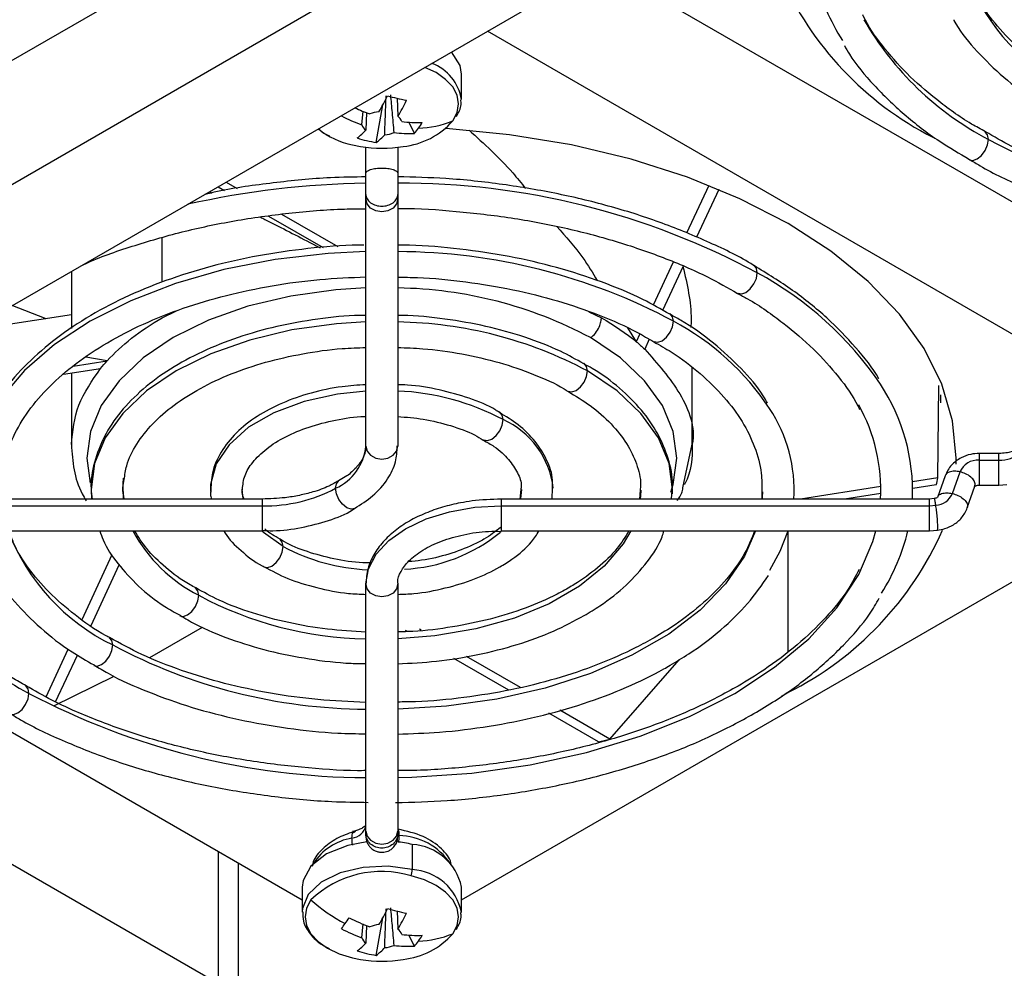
# Model space of a CAD drawing. Header units: millimetres. Extents: x 25 to 1229, y -261 to 1180.
# Tile 12 of 224: x 986 to 1035, y -218 to -170. Entities that reach past the tile are written whole.
import ezdxf

# ---------------------------------------------------------------- set-up
doc = ezdxf.new("R2010")
doc.units = ezdxf.units.MM

msp = doc.modelspace()

# ---------------------------------------------------------------- linework, layer by layer
at = {"color": 7, "linetype": 'Continuous', "lineweight": 25}
for p, q in [((1053.138, -133.142), (890.627, -226.958)), ((1058.534, -136.257), (895.838, -230.179)), ((904.945, -231.009), (1060.033, -141.479)), ((1018.046, -169.095), (1048.245, -186.529)), ((1044.04, -190.749), (1009.363, -170.73)), ((1008.056, -174.146), (1008.056, -172.884)), ((1003.773, -176.317), (1004.105, -174.433)), ((1004.826, -174.115), (1004.817, -174.096)), ((1004.825, -174.089), (1004.863, -175.002)), ((1003.057, -175.434), (1003.124, -174.742)), ((1003.281, -174.811), (1003.248, -175.7)), ((1005.693, -175.857), (1005.416, -175.301)), ((1002.582, -176.438), (1002.982, -176.519)), ((1003.256, -177.862), (1003.256, -176.559)), ((1004.856, -176.559), (1004.856, -177.862)), ((1003.256, -178.928), (1003.256, -177.862)), ((1004.856, -177.862), (1004.856, -178.928)), ((996.234, -178.309), (996.789, -178.63)), ((1020.479, -178.469), (1019.363, -180.874)), ((995.828, -178.543), (996.15, -178.729)), ((1003.256, -179.148), (1003.256, -178.928)), ((1004.856, -178.928), (1004.856, -179.148)), ((1020.978, -178.673), (1019.861, -181.079)), ((1003.256, -191.56), (1003.256, -179.148)), ((1004.856, -179.148), (1004.856, -191.56)), ((998.37, -180.011), (1001.114, -181.595)), ((999.022, -179.919), (1001.838, -181.545)), ((993.029, -183.329), (993.029, -181.096)), ((1018.692, -182.319), (1017.686, -184.487)), ((988.461, -182.796), (988.461, -185.658)), ((1019.186, -182.535), (1018.159, -184.746)), ((983.48, -185.728), (988.461, -184.957)), ((985.423, -184.464), (987.179, -185.156)), ((993.029, -185.116), (993.749, -184.775)), ((1014.457, -184.815), (1015.083, -185.116)), ((1016.392, -185.628), (1016.834, -186.321)), ((1017.018, -185.926), (1016.834, -186.321)), ((1017.486, -186.197), (1017.257, -186.689)), ((988.556, -187.542), (990.266, -187.277)), ((990.266, -187.277), (989.186, -187.094)), ((988.075, -187.959), (989.925, -187.673)), ((988.461, -187.899), (988.461, -191.481)), ((1019.65, -191.481), (1019.65, -187.631)), ((1031.976, -193.157), (1032.03, -188.515)), ((1032.126, -189.397), (1032.126, -188.985)), ((1019.182, -193.655), (1019.65, -191.471)), ((1035.048, -191.935), (1034.056, -191.935)), ((1035.048, -191.937), (1034.056, -191.937)), ((1034.056, -192.266), (1035.048, -192.266)), ((1035.048, -191.956), (1035.048, -191.937)), ((1032.713, -193.943), (1033.095, -192.858)), ((1031.976, -193.157), (1030.712, -193.352)), ((1032.345, -193.059), (1031.963, -194.145)), ((1011.039, -193.75), (1010.993, -194.223)), ((1012.618, -194.223), (1012.626, -193.666)), ((1017.031, -193.779), (1016.997, -194.223)), ((1023.137, -193.857), (1023.147, -194.223)), ((1029.119, -193.599), (1025.081, -194.223)), ((1031.905, -193.511), (1030.721, -193.694)), ((1033.462, -194.668), (1033.844, -193.582)), ((1034.056, -193.524), (1035.048, -193.524)), ((1035.048, -193.524), (1035.441, -193.484)), ((998.056, -194.223), (976.556, -194.223)), ((998.056, -194.562), (998.056, -194.223)), ((1031.556, -194.223), (1010.056, -194.223)), ((1010.056, -194.223), (1010.056, -194.562)), ((1018.6, -194.223), (1018.618, -193.981)), ((1029.118, -193.942), (1027.297, -194.223)), ((1031.796, -194.198), (1031.554, -194.224)), ((1031.556, -194.562), (1031.556, -194.223)), ((976.556, -194.562), (998.056, -194.562)), ((998.056, -195.823), (998.056, -194.562)), ((1010.056, -194.562), (1031.556, -194.562)), ((1010.056, -194.562), (1010.056, -195.823)), ((1031.556, -194.562), (1031.878, -194.528)), ((1031.556, -195.823), (1031.556, -194.562)), ((976.556, -195.823), (998.056, -195.823)), ((998.056, -195.823), (998.056, -195.823)), ((1010.056, -195.823), (1031.556, -195.823)), ((1024.456, -201.891), (1024.456, -195.826)), ((1031.557, -195.823), (1031.961, -195.781)), ((969.856, -196.915), (1000.056, -214.348)), ((988.997, -200.275), (990.514, -197.006)), ((1008.056, -214.348), (1038.255, -196.915)), ((989.449, -200.579), (990.863, -197.534)), ((995.85, -218.568), (961.173, -198.549)), ((1003.256, -210.899), (1003.256, -198.487)), ((1004.856, -198.487), (1004.856, -210.899)), ((992.405, -202.186), (995.056, -200.66)), ((1006.036, -200.813), (1005.946, -200.761)), ((1005.343, -200.882), (1005.238, -200.821)), ((987.194, -204.16), (988.309, -201.757)), ((987.673, -204.406), (988.763, -202.058)), ((1010.434, -203.82), (1007.672, -202.226)), ((1011.013, -203.686), (1008.308, -202.125)), ((1015.502, -206.278), (1018.985, -202.295)), ((987.582, -204.602), (990.611, -203.115)), ((1024.136, -204.121), (1024.456, -203.939)), ((1014.936, -206.419), (1012.448, -204.983)), ((1015.502, -206.278), (1012.993, -204.829)), ((1002.643, -210.945), (1002.727, -210.899)), ((1003.256, -211.051), (1003.256, -210.899)), ((1003.256, -211.051), (1003.256, -211.167)), ((1004.856, -210.899), (1004.856, -211.051)), ((1004.856, -211.051), (1004.856, -211.167)), ((1005.585, -211.571), (1005.585, -212.832)), ((995.85, -218.568), (995.85, -211.921)), ((996.864, -219.981), (996.864, -212.506)), ((1000.056, -213.705), (1000.056, -214.966)), ((1008.056, -214.966), (1008.056, -213.705)), ((1004.826, -214.936), (1004.817, -214.916)), ((1004.825, -214.909), (1004.863, -215.822)), ((1003.057, -216.255), (1003.124, -215.562)), ((1003.773, -217.137), (1004.105, -215.253)), ((1003.281, -215.631), (1003.248, -216.521)), ((1005.693, -216.678), (1005.416, -216.122)), ((1002.582, -217.258), (1002.982, -217.339))]:
    msp.add_line(p, q, dxfattribs=at)
at = {"color": 7, "linetype": 'Continuous', "lineweight": 25, "flags": 128}
for points in [[(1008.056, -172.884), (1007.985, -172.452), (1007.56, -171.771)], [(1007.616, -175.233), (1007.835, -174.815), (1007.909, -174.381), (1007.835, -173.947), (1007.615, -173.53), (1007.259, -173.146), (1006.779, -172.809), (1006.223, -172.543)], [(1032.9, -192.479), (1032.906, -192.162), (1032.724, -190.297), (1032.182, -188.456), (1031.287, -186.661), (1030.049, -184.936), (1028.484, -183.301), (1026.612, -181.778), (1024.456, -180.385), (1022.043, -179.141), (1019.405, -178.06), (1016.573, -177.156), (1013.584, -176.442), (1010.475, -175.925), (1007.286, -175.612), (1007.268, -175.611)], [(1034.521, -176.161), (1034.478, -175.936), (1034.366, -175.801)], [(1033.569, -177.188), (1033.739, -177.216), (1033.956, -177.141), (1034.172, -176.966), (1034.356, -176.719), (1034.478, -176.436), (1034.521, -176.161)], [(1004.856, -179.148), (1004.795, -179.398), (1004.621, -179.61), (1004.362, -179.752), (1004.056, -179.801), (1003.75, -179.752), (1003.49, -179.61), (1003.317, -179.398), (1003.256, -179.148)], [(1003.256, -181.799), (1001.352, -181.893), (998.694, -182.198), (996.128, -182.701), (993.698, -183.392), (991.445, -184.262), (989.408, -185.293), (987.621, -186.469), (986.116, -187.77), (984.918, -189.173), (984.611, -189.625)], [(1021.937, -183.878), (1021.945, -183.883), (1022.129, -183.919), (1022.345, -183.844), (1022.561, -183.669), (1022.745, -183.422), (1022.868, -183.139), (1022.911, -182.864)], [(1022.911, -182.864), (1022.868, -182.639), (1022.745, -182.498), (1022.744, -182.497)], [(1003.256, -183.622), (1001.738, -183.715), (999.478, -184.028), (997.33, -184.542), (995.348, -185.243), (993.58, -186.114), (992.07, -187.135), (990.856, -188.279), (989.966, -189.519), (989.423, -190.824), (989.241, -192.162), (989.405, -193.433)], [(1018.703, -185.293), (1018.66, -185.068), (1018.538, -184.927), (1018.524, -184.919)], [(1003.256, -185.33), (1001.771, -185.421), (999.543, -185.73), (997.425, -186.237), (995.471, -186.928), (993.728, -187.787), (992.24, -188.793), (991.043, -189.921), (990.166, -191.143), (989.631, -192.43), (989.451, -193.749), (989.474, -194.223)], [(1017.726, -186.305), (1017.738, -186.312), (1017.921, -186.348), (1018.138, -186.273), (1018.354, -186.098), (1018.538, -185.85), (1018.66, -185.568), (1018.703, -185.293)], [(1018.569, -193.88), (1018.688, -193.5), (1018.871, -192.162), (1018.688, -190.824), (1018.145, -189.519), (1017.256, -188.279), (1016.041, -187.135), (1014.531, -186.114)], [(1014.383, -187.787), (1014.34, -187.562), (1014.217, -187.421), (1014.204, -187.414)], [(1013.411, -188.803), (1013.417, -188.806), (1013.601, -188.842), (1013.817, -188.767), (1014.034, -188.592), (1014.217, -188.345), (1014.34, -188.062), (1014.383, -187.787)], [(1018.656, -193.959), (1018.661, -193.749), (1018.481, -192.43), (1017.946, -191.143), (1017.069, -189.921), (1015.871, -188.793), (1014.383, -187.787)], [(1003.256, -188.8), (1001.827, -188.948), (1000.147, -189.32), (998.637, -189.886), (997.364, -190.621), (996.384, -191.492), (995.739, -192.462), (995.458, -193.489), (995.447, -193.841)], [(1010.144, -190.234), (1010.101, -190.009), (1009.978, -189.868), (1009.97, -189.863)], [(1009.166, -191.246), (1009.178, -191.254), (1009.362, -191.289), (1009.578, -191.214), (1009.795, -191.039), (1009.978, -190.792), (1010.101, -190.509), (1010.144, -190.234)], [(1003.256, -191.56), (1003.317, -191.81), (1003.49, -192.022), (1003.75, -192.163), (1004.056, -192.213), (1004.362, -192.163), (1004.621, -192.022), (1004.795, -191.81), (1004.856, -191.56)], [(991.077, -194.223), (991.062, -193.439), (991.088, -193.177)], [(1001.733, -193.682), (1001.776, -193.457), (1001.887, -193.323)], [(997.094, -194.223), (997.09, -194.202), (997.046, -193.721)], [(1002.695, -194.704), (1002.515, -194.737), (1002.298, -194.662), (1002.082, -194.488), (1001.898, -194.24), (1001.776, -193.957), (1001.733, -193.682)], [(1011.066, -193.74), (1011.022, -194.202), (1011.017, -194.223)], [(1017.061, -193.782), (1017.05, -194.059), (1017.035, -194.223)], [(1023.17, -193.866), (1023.16, -194.126), (1023.153, -194.223)], [(1003.256, -198.487), (1003.386, -197.721), (1003.773, -196.985), (1004.402, -196.306), (1005.247, -195.711), (1006.278, -195.223), (1007.453, -194.86), (1008.729, -194.637), (1010.056, -194.562)], [(1022.83, -195.823), (1022.275, -197.087), (1021.318, -198.488), (1020.039, -199.801), (1018.463, -201.001), (1016.618, -202.066), (1014.539, -202.976), (1012.265, -203.714), (1009.838, -204.267), (1007.304, -204.623), (1004.856, -204.774)], [(1016.554, -195.823), (1016.171, -196.478), (1015.228, -197.592), (1013.98, -198.601), (1012.461, -199.478), (1010.713, -200.198), (1008.783, -200.743), (1006.725, -201.097), (1004.856, -201.242)], [(1023.55, -197.793), (1024.065, -196.844), (1024.457, -195.823)], [(1028.013, -198.004), (1028.71, -196.357), (1028.862, -195.823)], [(999.099, -196.61), (998.12, -195.902), (998.06, -195.846)], [(999.099, -196.61), (999.056, -196.385), (998.942, -196.249)], [(998.136, -197.631), (998.317, -197.665), (998.533, -197.59), (998.75, -197.415), (998.933, -197.168), (999.056, -196.885), (999.099, -196.61)], [(1004.856, -208.211), (1005.569, -208.192), (1008.574, -207.982), (1011.513, -207.563), (1014.343, -206.944), (1017.023, -206.132), (1019.514, -205.139), (1021.779, -203.981), (1023.786, -202.673), (1025.506, -201.235), (1026.912, -199.687), (1027.986, -198.054), (1028.013, -198.004)], [(994.86, -199.058), (994.817, -198.832), (994.701, -198.696)], [(1004.856, -198.487), (1004.795, -198.737), (1004.621, -198.949), (1004.362, -199.091), (1004.056, -199.14), (1003.75, -199.091), (1003.49, -198.949), (1003.317, -198.737), (1003.256, -198.487)], [(993.911, -200.086), (994.078, -200.113), (994.294, -200.037), (994.511, -199.863), (994.694, -199.615), (994.817, -199.332), (994.86, -199.058)], [(990.539, -201.552), (990.496, -201.327), (990.378, -201.188)], [(989.59, -202.58), (989.757, -202.607), (989.974, -202.531), (990.19, -202.357), (990.374, -202.109), (990.496, -201.827), (990.539, -201.552)], [(986.332, -203.981), (986.289, -203.755), (986.177, -203.621)], [(985.379, -205.007), (985.55, -205.036), (985.766, -204.96), (985.983, -204.786), (986.166, -204.538), (986.289, -204.255), (986.332, -203.981)], [(1003.256, -210.899), (1003.317, -211.149), (1003.49, -211.361), (1003.75, -211.502), (1004.056, -211.552), (1004.362, -211.502), (1004.621, -211.361), (1004.795, -211.149), (1004.856, -210.899)], [(1003.307, -211.436), (1002.355, -211.615), (1001.273, -212.046), (1000.492, -212.656), (1000.096, -213.379), (1000.056, -213.705)], [(1005.585, -212.832), (1004.368, -212.664), (1003.12, -212.721), (1001.964, -212.998), (1001.013, -213.467), (1000.36, -214.083), (1000.068, -214.786), (1000.056, -214.946)], [(1007.616, -216.053), (1007.835, -215.636), (1007.909, -215.202), (1007.835, -214.768), (1007.615, -214.351), (1007.259, -213.966), (1006.779, -213.629), (1006.195, -213.353), (1005.529, -213.147)], [(1000.495, -214.352), (1000.276, -214.77), (1000.202, -215.204), (1000.277, -215.638), (1000.496, -216.055), (1000.853, -216.439), (1001.332, -216.776), (1001.916, -217.053), (1002.582, -217.258)]]:
    msp.add_lwpolyline(points, dxfattribs=at)
at = {"color": 7, "linetype": 'Continuous', "lineweight": 25}
for centre, radius, start, end in [((1039.295, -161.247), 16.627, 203.8327, 242.9684), ((1036.121, -165.486), 10.601, 193.7419, 212.5957), ((1043.449, -164.123), 10.706, 201.2553, 243.841), ((1041.736, -162.402), 15.536, 209.9168, 242.3303), ((1005.778, -174.513), 2.304, 8.6537, 70.0727), ((994.995, -169.515), 10.352, 329.4643, 334.496), ((1007.872, -161.283), 13.172, 254.4378, 258.6951), ((995.947, -169.742), 10.352, 329.4643, 334.496), ((1005.822, -167.735), 8.18, 242.3454, 250.2453), ((1006.19, -167.248), 8.113, 244.5486, 250.2638), ((1004.021, -176.251), 1.481, 94.2533, 112.6719), ((1004.575, -175.411), 0.5, 16.568, 54.8129), ((1003.536, -175.292), 0.5, 196.568, 234.8129), ((1005.813, -169.017), 6.297, 263.0836, 272.4908), ((1004.729, -172.697), 3.842, 275.9749, 318.7091), ((1005.702, -170.475), 5.128, 272.1903, 291.9185), ((1002.917, -173.469), 3.664, 324.4436, 329.8779), ((1003.44, -172.386), 4.142, 231.6355, 258.0503), ((1001.253, -173.94), 2.66, 306.1116, 318.5779), ((1002.205, -174.168), 2.66, 306.1116, 318.5779), ((1004.09, -174.451), 1.481, 274.2533, 292.6719), ((1005.419, -169.567), 6.297, 263.0836, 272.4908), ((1003.355, -173.782), 3.126, 318.4076, 324.4484), ((1004.665, -170.477), 5.908, 251.8159, 261.317), ((1004.056, -170.108), 6.5, 260.4925, 279.5075), ((1051.625, -143.707), 36.685, 242.2102, 269.7186), ((1003.934, -222.448), 44.09, 90.882, 102.6108), ((1005.032, -216.113), 37.751, 61.732, 90.2676), ((1004.757, -211.382), 29.583, 61.8721, 89.8085), ((1014.616, -198.253), 17.482, 34.0814, 61.675), ((1004.54, -204.875), 21.255, 61.9608, 89.1483), ((1004.534, -206.279), 20.951, 61.9597, 89.1205), ((1012.422, -197.064), 13.342, 33.6302, 61.9164), ((1004.371, -201.053), 12.263, 61.9157, 87.734), ((1021.003, -193.829), 9.713, 357.6703, 33.5785), ((1017.264, -193.799), 7.503, 356.753, 33.3417), ((1020.225, -193.788), 8.892, 357.1897, 28.936), ((1008.383, -194.167), 4.309, 6.4896, 65.8844), ((1000.653, -191.3), 2.615, 294.3747, 354.3052), ((1035.142, -190.846), 1.423, 266.2034, 314.4498), ((1034.002, -193.257), 0.992, 86.9154, 156.2725), ((998.206, -187.06), 7.503, 268.8559, 298.0402), ((1031.826, -193.566), 0.964, 273.1073, 336.9289), ((995.259, -191.942), 10.706, 201.2553, 243.841), ((998.401, -192.138), 7.773, 208.3037, 242.899), ((1016.963, -189.04), 16.677, 296.6981, 336.1381), ((1020.431, -193.41), 10.332, 327.6216, 346.4909), ((1004.811, -189.578), 8.173, 272.6407, 309.4812), ((1003.812, -187.747), 10.038, 241.9961, 267.3493), ((993.547, -190.221), 15.536, 209.9168, 242.3303), ((1003.575, -182.791), 18.454, 241.8191, 269.0098), ((1003.429, -177.388), 27.386, 241.9231, 269.6377), ((1003.436, -171.526), 36.685, 242.2102, 269.7186), ((1002.476, -210.456), 0.797, 275.77, 348.1815), ((1004.84, -214.328), 3.209, 34.1437, 88.7098), ((1003.051, -214.114), 2.907, 99.8052, 146.9218), ((1004.114, -217.768), 6.37, 76.6501, 83.8169), ((1005.426, -214.253), 2.686, 11.7699, 86.6021), ((1004.038, -218.035), 5.11, 73.0338, 133.8914), ((1004.548, -212.81), 1.037, 341.0418, 358.7778), ((1005.431, -215.502), 2.674, 11.1254, 86.7065), ((1006.199, -207.937), 8.584, 228.3567, 242.3346), ((994.995, -210.335), 10.352, 329.4643, 334.496), ((1007.872, -202.103), 13.172, 254.4378, 258.6951), ((995.947, -210.563), 10.352, 329.4643, 334.496), ((943.609, -173.547), 72.096, 324.12022, 324.37644), ((924.903, -160.141), 95.11, 324.37504, 324.58804), ((1006.216, -208.006), 8.18, 242.3454, 250.2453), ((1004.021, -217.072), 1.481, 94.2533, 112.6719), ((1005.822, -208.556), 8.18, 242.3454, 250.2453), ((1004.575, -216.231), 0.5, 16.568, 54.8129), ((1005.813, -209.838), 6.297, 263.0836, 272.4908), ((1004.729, -213.518), 3.842, 275.9749, 318.7091), ((1005.702, -211.295), 5.128, 272.1903, 291.9185), ((1001.253, -214.761), 2.66, 306.1116, 318.5779), ((1003.536, -216.112), 0.5, 196.568, 234.8129), ((1003.355, -214.602), 3.126, 318.4076, 324.4484), ((1002.917, -214.29), 3.664, 324.4436, 329.8779), ((1004.665, -211.297), 5.908, 251.8159, 261.317), ((1002.205, -214.988), 2.66, 306.1116, 318.5779), ((1004.09, -215.272), 1.481, 274.2533, 292.6719), ((1005.419, -210.387), 6.297, 263.0836, 272.4908), ((1004.056, -210.928), 6.5, 260.4925, 279.5075)]:
    msp.add_arc(centre, radius, start, end, dxfattribs=at)
for points, knots in [([(1038.572, -173.361), (1038.514, -173.331), (1037.856, -172.991), (1036.81, -172.229), (1035.479, -171.094), (1034.462, -169.873), (1033.806, -168.836), (1033.604, -168.205), (1033.539, -168.004)], [0, 0, 0, 0, 0.0214, 0.240172, 0.458782, 0.67752, 0.897173, 1, 1, 1, 1]), ([(1034.381, -175.781), (1034.144, -175.652), (1033.236, -175.157), (1031.893, -174.175), (1030.37, -172.857), (1029.17, -171.451), (1028.456, -170.461), (1028.232, -169.939), (1028.221, -169.914)], [0, 0, 0, 0, 0.079848, 0.306864, 0.533801, 0.760874, 0.988571, 1, 1, 1, 1]), ([(1032.779, -170.164), (1032.782, -170.17), (1033.029, -170.667), (1033.788, -171.59), (1035.074, -172.899), (1036.425, -173.958), (1037.414, -174.522), (1037.79, -174.736)], [0, 0, 0, 0, 0.0035617, 0.2763163, 0.552067, 0.8299596, 1, 1, 1, 1]), ([(1027.29, -171.454), (1027.371, -171.598), (1027.76, -172.289), (1028.747, -173.452), (1030.255, -174.917), (1031.869, -176.168), (1033.067, -176.869), (1033.577, -177.168)], [0, 0, 0, 0, 0.0654197, 0.3132231, 0.5627821, 0.8135159, 1, 1, 1, 1]), ([(1004.2, -175.928), (1004.212, -175.584), (1004.236, -174.935), (1004.261, -174.285), (1004.273, -173.98)], [0, 0, 0, 0, 0.530725, 1, 1, 1, 1]), ([(1004.485, -173.929), (1004.513, -174.225), (1004.573, -174.854), (1004.63, -175.484), (1004.661, -175.817)], [0, 0, 0, 0, 0.469275, 1, 1, 1, 1]), ([(1007.798, -175.013), (1007.91, -174.815), (1008.064, -174.541), (1008.029, -174.248), (1008.019, -174.167)], [0, 0, 0, 0, 0.724922, 1, 1, 1, 1]), ([(1000.927, -175.667), (1000.972, -175.712), (1001.101, -175.843), (1001.302, -175.929), (1001.434, -175.985)], [0, 0, 0, 0, 0.346032, 1, 1, 1, 1]), ([(1008.436, -175.701), (1009.193, -176.38), (1010.196, -177.28), (1011.062, -178.359), (1011.273, -178.623)], [0, 0, 0, 0, 0.755354, 1, 1, 1, 1]), ([(1051.445, -180.042), (1051.302, -180.043), (1050.22, -180.052), (1048.207, -179.895), (1045.453, -179.561), (1042.786, -179.037), (1040.238, -178.354), (1037.853, -177.508), (1035.879, -176.65), (1034.804, -176.026), (1034.381, -175.781)], [0, 0, 0, 0, 0.022505, 0.169786, 0.317027, 0.464192, 0.611248, 0.758166, 0.904922, 1, 1, 1, 1]), ([(1033.577, -177.168), (1033.75, -177.275), (1034.59, -177.797), (1036.318, -178.597), (1038.734, -179.548), (1041.327, -180.326), (1044.042, -180.939), (1046.855, -181.366), (1049.375, -181.607), (1050.953, -181.627), (1051.563, -181.635)], [0, 0, 0, 0, 0.037483, 0.182857, 0.32818, 0.47341, 0.618543, 0.763593, 0.908586, 1, 1, 1, 1]), ([(1003.256, -177.862), (1003.256, -177.831), (1003.273, -177.798), (1003.351, -177.733), (1003.412, -177.703), (1003.568, -177.652), (1003.663, -177.632), (1003.86, -177.606), (1003.961, -177.6), (1004.15, -177.6), (1004.252, -177.606), (1004.449, -177.632), (1004.543, -177.652), (1004.699, -177.703), (1004.761, -177.733), (1004.839, -177.798), (1004.856, -177.831), (1004.856, -177.862)], [0, 0, 0, 0, 0.125, 0.125, 0.25, 0.25, 0.375, 0.375, 0.5, 0.5, 0.625, 0.625, 0.75, 0.75, 0.875, 0.875, 1, 1, 1, 1]), ([(1003.256, -178.046), (1002.66, -178.054), (1001.097, -178.076), (998.599, -178.331), (996.485, -178.62), (995.374, -178.879), (995.161, -178.928)], [0, 0, 0, 0, 0.215818, 0.566483, 0.917253, 1, 1, 1, 1]), ([(1022.743, -182.499), (1022.733, -182.492), (1022.067, -182.064), (1020.539, -181.336), (1018.173, -180.343), (1015.614, -179.526), (1012.927, -178.872), (1010.134, -178.399), (1007.432, -178.105), (1005.66, -178.059), (1004.856, -178.037)], [0, 0, 0, 0, 0.002294, 0.148527, 0.294729, 0.440843, 0.586858, 0.732785, 0.878648, 1, 1, 1, 1]), ([(995.403, -178.789), (995.418, -178.796), (995.452, -178.812), (995.495, -178.834), (995.521, -178.847)], [0, 0, 0, 0, 0.416971, 1, 1, 1, 1]), ([(1003.256, -178.928), (1003.256, -178.997), (1003.273, -179.071), (1003.351, -179.215), (1003.412, -179.284), (1003.568, -179.399), (1003.663, -179.443), (1003.86, -179.5), (1003.961, -179.513), (1004.15, -179.513), (1004.252, -179.5), (1004.449, -179.443), (1004.543, -179.399), (1004.699, -179.284), (1004.761, -179.215), (1004.839, -179.071), (1004.856, -178.997), (1004.856, -178.928)], [0, 0, 0, 0, 0.125, 0.125, 0.25, 0.25, 0.375, 0.375, 0.5, 0.5, 0.625, 0.625, 0.75, 0.75, 0.875, 0.875, 1, 1, 1, 1]), ([(989.02, -182.474), (989.068, -182.451), (989.835, -182.088), (991.501, -181.515), (993.996, -180.781), (996.641, -180.224), (999.377, -179.845), (1001.597, -179.651), (1002.896, -179.647), (1003.256, -179.646)], [0, 0, 0, 0, 0.01233, 0.195517, 0.37884, 0.562305, 0.745889, 0.929559, 1, 1, 1, 1]), ([(1004.856, -179.629), (1004.901, -179.628), (1005.884, -179.616), (1007.802, -179.76), (1010.563, -180.072), (1013.241, -180.579), (1015.802, -181.246), (1018.206, -182.075), (1020.272, -182.956), (1021.428, -183.613), (1021.925, -183.895)], [0, 0, 0, 0, 0.0070937, 0.1543756, 0.3016211, 0.4487947, 0.5958634, 0.7427963, 0.8895696, 1, 1, 1, 1]), ([(997.959, -180.069), (998.033, -180.107), (998.783, -180.482), (999.803, -181.005), (1000.786, -181.516), (1000.959, -181.606)], [0, 0, 0, 0, 0.083525, 0.838937, 1, 1, 1, 1]), ([(1012.849, -180.536), (1013.302, -181.047), (1014.059, -181.902), (1014.643, -182.867), (1014.877, -183.255)], [0, 0, 0, 0, 0.598779, 1, 1, 1, 1]), ([(1003.152, -181.472), (1003.063, -181.472), (1002.122, -181.466), (1000.337, -181.63), (997.847, -181.976), (995.451, -182.518), (993.183, -183.227), (991.077, -184.099), (989.167, -185.123), (987.476, -186.284), (986.061, -187.574), (985.136, -188.61), (984.787, -189.236), (984.715, -189.365)], [0, 0, 0, 0, 0.011079, 0.117492, 0.223942, 0.330468, 0.437109, 0.543898, 0.650857, 0.757972, 0.865144, 0.97209, 1, 1, 1, 1]), ([(1018.515, -184.941), (1018.076, -184.689), (1017.02, -184.085), (1015.11, -183.298), (1012.861, -182.571), (1010.472, -182.015), (1007.988, -181.651), (1006.099, -181.474), (1005.051, -181.477), (1004.856, -181.478)], [0, 0, 0, 0, 0.120252, 0.288769, 0.457159, 0.625392, 0.793487, 0.961488, 1, 1, 1, 1]), ([(1019.179, -182.55), (1019.389, -183.435), (1019.63, -184.451), (1019.582, -185.472), (1019.575, -185.602)], [0, 0, 0, 0, 0.871881, 1, 1, 1, 1]), ([(1029.021, -188.19), (1029.019, -188.187), (1028.726, -187.635), (1027.871, -186.598), (1026.444, -185.106), (1024.736, -183.722), (1023.405, -182.905), (1022.743, -182.499)], [0, 0, 0, 0, 0.001422, 0.249808, 0.500063, 0.751649, 1, 1, 1, 1]), ([(984.964, -193.584), (984.988, -193.205), (985.039, -192.374), (985.498, -191.105), (986.26, -189.8), (987.322, -188.56), (988.653, -187.405), (990.235, -186.351), (992.044, -185.417), (994.052, -184.619), (996.227, -183.969), (998.534, -183.486), (1000.889, -183.164), (1002.481, -183.098), (1003.256, -183.066)], [0, 0, 0, 0, 0.073688, 0.161397, 0.247801, 0.332851, 0.417071, 0.500933, 0.584712, 0.668509, 0.75239, 0.836366, 0.920423, 1, 1, 1, 1]), ([(1004.856, -183.083), (1005.186, -183.086), (1006.337, -183.094), (1008.285, -183.297), (1010.648, -183.684), (1012.903, -184.247), (1014.997, -184.971), (1016.616, -185.67), (1017.441, -186.166), (1017.71, -186.327)], [0, 0, 0, 0, 0.068576, 0.238834, 0.408989, 0.578978, 0.748736, 0.918216, 1, 1, 1, 1]), ([(1021.925, -183.895), (1022.092, -183.985), (1022.937, -184.437), (1024.234, -185.371), (1025.786, -186.678), (1027.018, -188.078), (1027.771, -189.102), (1028.02, -189.662), (1028.049, -189.725)], [0, 0, 0, 0, 0.056427, 0.284884, 0.51325, 0.741715, 0.970744, 1, 1, 1, 1]), ([(1023.43, -189.415), (1023.36, -189.289), (1023.022, -188.677), (1022.129, -187.653), (1020.739, -186.381), (1019.512, -185.473), (1018.697, -185.038), (1018.515, -184.941)], [0, 0, 0, 0, 0.072671, 0.352096, 0.634366, 0.918465, 1, 1, 1, 1]), ([(1003.256, -185.004), (1003.156, -185.003), (1002.34, -185), (1000.821, -185.173), (998.758, -185.531), (996.807, -186.084), (995.008, -186.799), (993.4, -187.672), (992.019, -188.687), (990.902, -189.827), (990.073, -191.066), (989.584, -192.371), (989.397, -193.441), (989.485, -194.053), (989.509, -194.223)], [0, 0, 0, 0, 0.013314, 0.108435, 0.203629, 0.298969, 0.394523, 0.490339, 0.586407, 0.682491, 0.777993, 0.872087, 0.964267, 1, 1, 1, 1]), ([(990.266, -187.277), (990.619, -186.892), (991.027, -186.514), (991.95, -185.788), (992.466, -185.441), (993.029, -185.116)], [0, 0, 0, 0, 0.5, 0.5, 1, 1, 1, 1]), ([(1014.196, -187.435), (1013.815, -187.218), (1012.911, -186.704), (1011.253, -186.071), (1009.305, -185.519), (1007.237, -185.167), (1005.735, -184.997), (1004.938, -185.001), (1004.856, -185.002)], [0, 0, 0, 0, 0.150917, 0.35768, 0.564199, 0.770424, 0.976434, 1, 1, 1, 1]), ([(1014.531, -186.114), (1014.623, -186.061), (1014.715, -185.979), (1014.867, -185.79), (1014.928, -185.686), (1015.017, -185.49), (1015.044, -185.398), (1015.077, -185.24), (1015.083, -185.172), (1015.083, -185.116)], [0, 0, 0, 0, 0.25, 0.25, 0.5, 0.5, 0.75, 0.75, 1, 1, 1, 1]), ([(1017.71, -186.327), (1018.008, -186.494), (1018.883, -186.983), (1020.08, -187.915), (1021.285, -189.089), (1022.201, -190.331), (1022.822, -191.616), (1023.152, -192.796), (1023.142, -193.546), (1023.137, -193.857)], [0, 0, 0, 0, 0.082494, 0.241964, 0.401385, 0.561095, 0.721825, 0.884636, 1, 1, 1, 1]), ([(991.12, -193.247), (991.149, -193.014), (991.223, -192.419), (991.698, -191.473), (992.495, -190.442), (993.58, -189.493), (994.909, -188.645), (996.459, -187.918), (998.195, -187.329), (1000.076, -186.904), (1001.782, -186.657), (1002.857, -186.626), (1003.256, -186.615)], [0, 0, 0, 0, 0.073183, 0.186487, 0.296296, 0.403759, 0.51033, 0.61674, 0.723241, 0.829944, 0.936836, 1, 1, 1, 1]), ([(1004.856, -186.614), (1005.274, -186.627), (1006.369, -186.661), (1008.093, -186.915), (1009.977, -187.343), (1011.69, -187.945), (1012.842, -188.447), (1013.339, -188.771), (1013.403, -188.813)], [0, 0, 0, 0, 0.130209, 0.34055, 0.550576, 0.76012, 0.969043, 1, 1, 1, 1]), ([(1017.257, -186.689), (1017.902, -187.424), (1019.211, -188.915), (1019.812, -190.629), (1019.649, -191.478), (1019.648, -191.481)], [0, 0, 0, 0, 0.491284, 0.998034, 1, 1, 1, 1]), ([(988.462, -191.487), (988.526, -190.818), (988.653, -189.501), (989.505, -188.276), (989.925, -187.673)], [0, 0, 0, 0, 0.507138, 1, 1, 1, 1]), ([(1018.618, -193.981), (1018.635, -193.816), (1018.697, -193.217), (1018.472, -192.182), (1017.958, -190.927), (1017.135, -189.737), (1016.02, -188.643), (1015.024, -187.868), (1014.341, -187.511), (1014.196, -187.435)], [0, 0, 0, 0, 0.065902, 0.239772, 0.413617, 0.58971, 0.768987, 0.950734, 1, 1, 1, 1]), ([(1003.256, -188.481), (1002.855, -188.506), (1001.905, -188.566), (1000.475, -188.878), (999.027, -189.377), (997.756, -190.05), (996.709, -190.876), (995.947, -191.836), (995.493, -192.851), (995.473, -193.541), (995.464, -193.858)], [0, 0, 0, 0, 0.095981, 0.227293, 0.359139, 0.491794, 0.625327, 0.758647, 0.888974, 1, 1, 1, 1]), ([(1009.963, -189.878), (1009.901, -189.836), (1009.465, -189.543), (1008.451, -189.14), (1006.959, -188.716), (1005.728, -188.501), (1005.017, -188.486), (1004.856, -188.482)], [0, 0, 0, 0, 0.047762, 0.337155, 0.626709, 0.915546, 1, 1, 1, 1]), ([(1013.403, -188.813), (1013.787, -189.046), (1014.623, -189.552), (1015.608, -190.446), (1016.398, -191.435), (1016.875, -192.462), (1017.086, -193.244), (1017.041, -193.685), (1017.031, -193.779)], [0, 0, 0, 0, 0.164958, 0.358341, 0.551871, 0.746994, 0.946379, 1, 1, 1, 1]), ([(1012.626, -193.666), (1012.633, -193.533), (1012.657, -193.055), (1012.368, -192.248), (1011.787, -191.31), (1010.985, -190.501), (1010.286, -190.075), (1009.963, -189.878)], [0, 0, 0, 0, 0.089094, 0.320744, 0.553567, 0.793816, 1, 1, 1, 1]), ([(997.054, -193.726), (997.077, -193.499), (997.122, -193.061), (997.538, -192.365), (998.22, -191.688), (999.19, -191.076), (1000.371, -190.578), (1001.721, -190.242), (1002.711, -190.074), (1003.231, -190.07), (1003.256, -190.07)], [0, 0, 0, 0, 0.147174, 0.283419, 0.428882, 0.570046, 0.71057, 0.851488, 0.993035, 1, 1, 1, 1]), ([(1004.856, -190.075), (1005.288, -190.111), (1006.212, -190.189), (1007.516, -190.518), (1008.541, -190.887), (1009.006, -191.176), (1009.15, -191.266)], [0, 0, 0, 0, 0.264391, 0.565602, 0.86505, 1, 1, 1, 1]), ([(1009.15, -191.266), (1009.336, -191.369), (1009.86, -191.659), (1010.456, -192.229), (1010.903, -192.91), (1011.085, -193.408), (1011.047, -193.687), (1011.04, -193.745)], [0, 0, 0, 0, 0.142816, 0.402743, 0.662928, 0.929594, 1, 1, 1, 1]), ([(988.461, -191.481), (988.492, -191.909), (988.552, -192.747), (988.843, -193.7), (989.133, -194.197), (989.204, -194.317)], [0, 0, 0, 0, 0.441232, 0.864304, 1, 1, 1, 1]), ([(1003.256, -191.56), (1003.249, -191.652), (1003.234, -191.877), (1003.081, -192.258), (1002.738, -192.695), (1002.338, -193.062), (1001.993, -193.242), (1001.873, -193.305)], [0, 0, 0, 0, 0.1686206, 0.4112436, 0.6526639, 0.8797362, 1, 1, 1, 1]), ([(1002.687, -194.695), (1003.005, -194.494), (1003.679, -194.07), (1004.357, -193.266), (1004.792, -192.404), (1004.818, -191.828), (1004.831, -191.558)], [0, 0, 0, 0, 0.253767, 0.537872, 0.783963, 1, 1, 1, 1]), ([(1019.648, -191.481), (1019.643, -192.155), (1019.637, -192.84), (1019.259, -193.476), (1019.253, -193.485)], [0, 0, 0, 0, 0.985228, 1, 1, 1, 1]), ([(1036.229, -191.571), (1036.229, -191.572), (1036.224, -191.58), (1036.11, -191.683), (1035.905, -191.783), (1035.667, -191.861), (1035.385, -191.919), (1035.168, -191.928), (1035.048, -191.932)], [0, 0, 0, 0, 0.053465, 0.284114, 0.471362, 0.623226, 0.791013, 1, 1, 1, 1]), ([(1034.056, -191.932), (1033.915, -191.941), (1033.599, -191.961), (1033.107, -192.147), (1032.618, -192.504), (1032.439, -192.867), (1032.345, -193.057)], [0, 0, 0, 0, 0.188845, 0.423532, 0.699475, 1, 1, 1, 1]), ([(1034.056, -191.937), (1034.056, -191.921), (1034.056, -191.947), (1034.056, -192.069), (1034.056, -192.164), (1034.056, -192.266)], [0, 0, 0, 0, 0.5, 0.5, 1, 1, 1, 1]), ([(1034.056, -192.266), (1034.056, -192.354), (1034.056, -192.537), (1034.056, -192.865), (1034.056, -193.166), (1034.056, -193.388), (1034.056, -193.513), (1034.056, -193.509), (1034.056, -193.508)], [0, 0, 0, 0, 0.172456, 0.359526, 0.5472, 0.720962, 0.894723, 1, 1, 1, 1]), ([(1035.048, -192.266), (1035.048, -192.21), (1035.048, -192.094), (1035.048, -191.968), (1035.048, -191.96), (1035.048, -191.956)], [0, 0, 0, 0, 0.317047, 0.658805, 1, 1, 1, 1]), ([(1035.048, -193.508), (1035.048, -193.51), (1035.048, -193.514), (1035.048, -193.388), (1035.048, -193.166), (1035.048, -192.865), (1035.048, -192.537), (1035.048, -192.354), (1035.048, -192.266)], [0, 0, 0, 0, 0.1097289, 0.2826257, 0.4555225, 0.6422629, 0.8284025, 1, 1, 1, 1]), ([(1033.095, -192.858), (1032.998, -192.841), (1032.798, -192.808), (1032.543, -192.856), (1032.385, -192.949), (1032.365, -193.036), (1032.358, -193.064)], [0, 0, 0, 0, 0.271098, 0.565171, 0.860192, 1, 1, 1, 1]), ([(1033.83, -193.577), (1033.842, -193.552), (1033.877, -193.475), (1033.816, -193.309), (1033.651, -193.115), (1033.39, -192.947), (1033.19, -192.886), (1033.095, -192.858)], [0, 0, 0, 0, 0.1077528, 0.3227963, 0.555058, 0.7865726, 1, 1, 1, 1]), ([(991.117, -194.223), (991.079, -194.028), (991.015, -193.702), (991.09, -193.377), (991.12, -193.247)], [0, 0, 0, 0, 0.602043, 1, 1, 1, 1]), ([(1001.873, -193.305), (1001.719, -193.398), (1001.351, -193.618), (1000.663, -193.858), (999.919, -194.047), (999.072, -194.189), (998.439, -194.211), (998.056, -194.223)], [0, 0, 0, 0, 0.163854, 0.389371, 0.560783, 0.734744, 1, 1, 1, 1]), ([(995.464, -193.858), (995.459, -193.898), (995.441, -194.021), (995.481, -194.142), (995.508, -194.223)], [0, 0, 0, 0, 0.323354, 1, 1, 1, 1]), ([(997.136, -194.223), (997.079, -194.072), (997.017, -193.907), (997.051, -193.741), (997.054, -193.726)], [0, 0, 0, 0, 0.911965, 1, 1, 1, 1]), ([(1018.888, -194.301), (1018.983, -194.176), (1019.138, -193.971), (1019.17, -193.744), (1019.182, -193.655)], [0, 0, 0, 0, 0.60764, 1, 1, 1, 1]), ([(1033.846, -193.58), (1033.847, -193.58), (1033.849, -193.58), (1033.889, -193.554), (1033.953, -193.534), (1034.012, -193.525), (1034.042, -193.524), (1034.056, -193.524)], [0, 0, 0, 0, 0.24764, 0.544004, 0.797383, 0.905462, 1, 1, 1, 1]), ([(1010.056, -194.223), (1009.562, -194.241), (1008.87, -194.266), (1007.889, -194.43), (1007.096, -194.62), (1006.228, -194.925), (1005.42, -195.318), (1004.697, -195.801), (1004.092, -196.366), (1003.633, -197.004), (1003.319, -197.717), (1003.277, -198.225), (1003.256, -198.487)], [0, 0, 0, 0, 0.142142, 0.199283, 0.292773, 0.38744, 0.486758, 0.587941, 0.689951, 0.791716, 0.892721, 1, 1, 1, 1]), ([(1031.961, -194.143), (1031.961, -194.143), (1031.96, -194.142), (1031.931, -194.162), (1031.876, -194.185), (1031.821, -194.194), (1031.796, -194.198)], [0, 0, 0, 0, 0.218931, 0.526675, 0.789557, 1, 1, 1, 1]), ([(1031.878, -194.528), (1031.866, -194.455), (1031.84, -194.302), (1031.81, -194.194), (1031.799, -194.21), (1031.796, -194.215)], [0, 0, 0, 0, 0.380801, 0.793873, 1, 1, 1, 1]), ([(1031.987, -194.119), (1031.991, -194.102), (1032.011, -194.026), (1032.163, -193.942), (1032.416, -193.893), (1032.616, -193.927), (1032.713, -193.943)], [0, 0, 0, 0, 0.091212, 0.402901, 0.713587, 1, 1, 1, 1]), ([(1032.713, -193.943), (1032.808, -193.972), (1033.008, -194.032), (1033.269, -194.201), (1033.434, -194.395), (1033.495, -194.561), (1033.46, -194.638), (1033.448, -194.663)], [0, 0, 0, 0, 0.213334, 0.444748, 0.676908, 0.891858, 1, 1, 1, 1]), ([(998.056, -195.801), (998.23, -195.807), (998.893, -195.83), (1000.041, -195.673), (1001.388, -195.317), (1002.288, -194.977), (1002.653, -194.719), (1002.687, -194.695)], [0, 0, 0, 0, 0.1028058, 0.390392, 0.6790329, 0.9697994, 1, 1, 1, 1]), ([(1031.959, -195.765), (1031.964, -195.767), (1031.976, -195.77), (1031.981, -195.645), (1031.974, -195.423), (1031.952, -195.122), (1031.917, -194.797), (1031.891, -194.615), (1031.878, -194.528)], [0, 0, 0, 0, 0.108162, 0.281363, 0.454564, 0.641633, 0.8281, 1, 1, 1, 1]), ([(1031.961, -195.781), (1032.088, -195.761), (1032.371, -195.715), (1032.799, -195.515), (1033.22, -195.172), (1033.379, -194.841), (1033.462, -194.668)], [0, 0, 0, 0, 0.190044, 0.424081, 0.698541, 1, 1, 1, 1]), ([(990.383, -201.18), (990.324, -201.15), (989.666, -200.81), (988.62, -200.048), (987.29, -198.913), (986.272, -197.692), (985.617, -196.655), (985.414, -196.025), (985.35, -195.823)], [0, 0, 0, 0, 0.0214, 0.240172, 0.458782, 0.67752, 0.897173, 1, 1, 1, 1]), ([(989.892, -195.823), (989.943, -195.974), (990.135, -196.551), (990.776, -197.493), (991.809, -198.614), (992.874, -199.48), (993.659, -199.914), (993.922, -200.059)], [0, 0, 0, 0, 0.090004, 0.344905, 0.604373, 0.867804, 1, 1, 1, 1]), ([(994.711, -198.682), (994.616, -198.633), (994.031, -198.332), (993.181, -197.669), (992.217, -196.757), (991.825, -196.123), (991.64, -195.823)], [0, 0, 0, 0, 0.062533, 0.386598, 0.71029, 1, 1, 1, 1]), ([(996.127, -195.823), (996.148, -195.863), (996.34, -196.23), (996.985, -196.823), (997.649, -197.388), (998.107, -197.608), (998.141, -197.624)], [0, 0, 0, 0, 0.054754, 0.501739, 0.963634, 1, 1, 1, 1]), ([(998.953, -196.236), (998.683, -196.088), (998.382, -195.924), (998.194, -195.733), (998.175, -195.714)], [0, 0, 0, 0, 0.899151, 1, 1, 1, 1]), ([(1004.871, -198.474), (1004.866, -198.447), (1004.834, -198.245), (1004.981, -197.88), (1005.379, -197.314), (1006.074, -196.775), (1007.026, -196.312), (1008.16, -195.992), (1009.202, -195.828), (1009.842, -195.841), (1010.056, -195.845)], [0, 0, 0, 0, 0.024464, 0.180064, 0.322491, 0.474845, 0.624387, 0.774062, 0.924756, 1, 1, 1, 1]), ([(1022.778, -195.823), (1022.628, -196.2), (1022.305, -197.015), (1021.434, -198.227), (1020.265, -199.434), (1018.996, -200.415), (1017.817, -201.154), (1016.545, -201.841), (1014.923, -202.562), (1012.814, -203.274), (1010.558, -203.833), (1008.192, -204.212), (1006.274, -204.408), (1005.155, -204.414), (1004.856, -204.415)], [0, 0, 0, 0, 0.0842285, 0.182163, 0.278779, 0.3746989, 0.4359046, 0.4859126, 0.5814866, 0.6771991, 0.7730202, 0.8689427, 0.9649414, 1, 1, 1, 1]), ([(1016.465, -195.823), (1016.282, -196.122), (1015.889, -196.763), (1014.944, -197.673), (1014.053, -198.314), (1013.282, -198.774), (1012.437, -199.225), (1011.078, -199.796), (1009.289, -200.335), (1007.369, -200.699), (1005.87, -200.883), (1005.025, -200.887), (1004.856, -200.888)], [0, 0, 0, 0, 0.11313, 0.242483, 0.362826, 0.390964, 0.457377, 0.584623, 0.712176, 0.839977, 0.967982, 1, 1, 1, 1]), ([(1004.856, -199.011), (1005.124, -199.001), (1005.942, -198.969), (1007.262, -198.713), (1008.726, -198.266), (1009.824, -197.744), (1010.783, -197.123), (1011.499, -196.536), (1011.835, -196.011), (1011.955, -195.823)], [0, 0, 0, 0, 0.087456, 0.266745, 0.446661, 0.620655, 0.716722, 0.898861, 1, 1, 1, 1]), ([(1010.023, -195.652), (1009.757, -195.855), (1009.349, -196.169), (1008.466, -196.623), (1007.44, -197.005), (1006.322, -197.286), (1005.612, -197.346), (1005.39, -197.365)], [0, 0, 0, 0, 0.2430249, 0.3748474, 0.6288711, 0.8842879, 1, 1, 1, 1]), ([(1014.217, -200.077), (1014.485, -199.915), (1015.262, -199.444), (1016.375, -198.559), (1017.409, -197.393), (1018.03, -196.467), (1018.196, -195.922), (1018.226, -195.823)], [0, 0, 0, 0, 0.140965, 0.408473, 0.676022, 0.941457, 1, 1, 1, 1]), ([(1003.484, -197.428), (1003.354, -197.427), (1002.728, -197.423), (1001.631, -197.244), (1000.304, -196.887), (999.394, -196.53), (999.021, -196.281), (998.953, -196.236)], [0, 0, 0, 0, 0.074937, 0.363539, 0.651037, 0.936692, 1, 1, 1, 1]), ([(986.192, -203.6), (985.955, -203.471), (985.046, -202.977), (983.703, -201.994), (982.181, -200.676), (980.98, -199.27), (980.267, -198.28), (980.042, -197.758), (980.032, -197.733)], [0, 0, 0, 0, 0.079848, 0.306864, 0.533801, 0.760874, 0.988571, 1, 1, 1, 1]), ([(998.141, -197.624), (998.526, -197.829), (999.331, -198.255), (1000.779, -198.693), (1002.117, -198.963), (1002.961, -198.999), (1003.256, -199.011)], [0, 0, 0, 0, 0.266562, 0.556325, 0.84541, 1, 1, 1, 1]), ([(1028.035, -197.761), (1027.861, -198.09), (1027.423, -198.917), (1026.379, -200.19), (1024.965, -201.557), (1023.454, -202.694), (1022.065, -203.56), (1020.576, -204.371), (1018.739, -205.215), (1016.368, -206.075), (1013.841, -206.78), (1011.188, -207.324), (1008.444, -207.682), (1006.318, -207.858), (1005.118, -207.856), (1004.856, -207.855)], [0, 0, 0, 0, 0.059656, 0.150196, 0.240079, 0.329615, 0.391014, 0.437826, 0.527172, 0.616609, 0.706114, 0.795687, 0.885317, 0.974987, 1, 1, 1, 1]), ([(984.59, -197.983), (984.593, -197.99), (984.84, -198.486), (985.599, -199.409), (986.885, -200.718), (988.235, -201.777), (989.225, -202.341), (989.6, -202.555)], [0, 0, 0, 0, 0.003562, 0.276316, 0.552067, 0.82996, 1, 1, 1, 1]), ([(1018.538, -202.571), (1018.855, -202.38), (1019.776, -201.827), (1021.119, -200.807), (1022.482, -199.495), (1023.146, -198.536), (1023.476, -198.058)], [0, 0, 0, 0, 0.149698, 0.43386, 0.718175, 1, 1, 1, 1]), ([(1003.256, -200.901), (1002.608, -200.864), (1001.287, -200.788), (999.361, -200.456), (997.533, -199.964), (995.951, -199.373), (995.093, -198.895), (994.711, -198.682)], [0, 0, 0, 0, 0.202172, 0.412375, 0.622204, 0.831498, 1, 1, 1, 1]), ([(1022.745, -205), (1023.104, -204.785), (1024.146, -204.162), (1025.698, -203.03), (1027.278, -201.571), (1028.404, -200.29), (1028.886, -199.472), (1029.042, -199.205)], [0, 0, 0, 0, 0.13141, 0.380901, 0.630527, 0.87974, 1, 1, 1, 1]), ([(993.922, -200.059), (994.176, -200.213), (994.939, -200.672), (996.434, -201.277), (998.348, -201.869), (1000.395, -202.267), (1002.049, -202.473), (1003.01, -202.482), (1003.256, -202.484)], [0, 0, 0, 0, 0.103642, 0.310449, 0.517056, 0.723364, 0.929434, 1, 1, 1, 1]), ([(1004.856, -202.498), (1005.506, -202.465), (1006.871, -202.395), (1008.891, -202.062), (1010.868, -201.554), (1012.675, -200.898), (1013.715, -200.344), (1014.217, -200.077)], [0, 0, 0, 0, 0.187603, 0.393687, 0.60005, 0.806844, 1, 1, 1, 1]), ([(1003.256, -204.435), (1002.45, -204.399), (1000.827, -204.328), (998.443, -203.997), (996.138, -203.506), (993.972, -202.848), (992.021, -202.079), (990.91, -201.469), (990.383, -201.18)], [0, 0, 0, 0, 0.167542, 0.337738, 0.507795, 0.677647, 0.847237, 1, 1, 1, 1]), ([(989.6, -202.555), (989.833, -202.697), (990.661, -203.204), (992.309, -203.928), (994.504, -204.711), (996.855, -205.321), (999.312, -205.749), (1001.461, -205.986), (1002.785, -206.006), (1003.256, -206.014)], [0, 0, 0, 0, 0.065748, 0.234293, 0.402742, 0.571035, 0.73918, 0.907216, 1, 1, 1, 1]), ([(1004.856, -206.023), (1005.555, -206), (1007.106, -205.951), (1009.467, -205.652), (1011.898, -205.175), (1014.211, -204.518), (1016.334, -203.712), (1017.737, -203.027), (1018.43, -202.632), (1018.538, -202.571)], [0, 0, 0, 0, 0.137863, 0.305877, 0.47399, 0.642266, 0.810759, 0.970613, 1, 1, 1, 1]), ([(1003.256, -207.861), (1003.112, -207.863), (1002.03, -207.871), (1000.018, -207.714), (997.263, -207.38), (994.597, -206.857), (992.049, -206.173), (989.664, -205.327), (987.69, -204.469), (986.614, -203.845), (986.192, -203.6)], [0, 0, 0, 0, 0.022505, 0.169786, 0.317027, 0.464192, 0.611248, 0.758166, 0.904922, 1, 1, 1, 1]), ([(985.388, -204.987), (985.56, -205.094), (986.401, -205.616), (988.128, -206.416), (990.545, -207.368), (993.137, -208.146), (995.853, -208.758), (998.666, -209.185), (1001.186, -209.426), (1002.764, -209.446), (1003.374, -209.454)], [0, 0, 0, 0, 0.037483, 0.182857, 0.32818, 0.47341, 0.618543, 0.763593, 0.908586, 1, 1, 1, 1]), ([(1004.745, -209.467), (1005.611, -209.443), (1007.444, -209.392), (1010.206, -209.089), (1012.996, -208.611), (1015.681, -207.954), (1018.227, -207.128), (1020.615, -206.154), (1022.037, -205.383), (1022.745, -205)], [0, 0, 0, 0, 0.12997, 0.275002, 0.420085, 0.565252, 0.710531, 0.855949, 1, 1, 1, 1]), ([(1003.251, -210.601), (1003.251, -210.603), (1003.252, -210.606), (1003.122, -210.727), (1002.911, -210.828), (1002.726, -210.894), (1002.61, -210.915), (1002.575, -210.922)], [0, 0, 0, 0, 0.235341, 0.513235, 0.738838, 0.92181, 1, 1, 1, 1]), ([(1002.637, -210.927), (1002.348, -211.033), (1001.744, -211.252), (1001.049, -211.786), (1000.629, -212.285), (1000.574, -212.602), (1000.56, -212.681)], [0, 0, 0, 0, 0.279883, 0.582879, 0.895947, 1, 1, 1, 1]), ([(1002.556, -211.249), (1002.559, -211.193), (1002.565, -211.078), (1002.594, -210.963), (1002.631, -210.949), (1002.643, -210.945)], [0, 0, 0, 0, 0.390313, 0.811048, 1, 1, 1, 1]), ([(1004.856, -211.051), (1004.856, -211.134), (1004.839, -211.223), (1004.761, -211.396), (1004.699, -211.479), (1004.543, -211.615), (1004.449, -211.669), (1004.252, -211.737), (1004.15, -211.752), (1003.961, -211.752), (1003.86, -211.737), (1003.663, -211.669), (1003.568, -211.615), (1003.412, -211.479), (1003.351, -211.396), (1003.273, -211.223), (1003.256, -211.134), (1003.256, -211.051)], [0, 0, 0, 0, 0.125, 0.125, 0.25, 0.25, 0.375, 0.375, 0.5, 0.5, 0.625, 0.625, 0.75, 0.75, 0.875, 0.875, 1, 1, 1, 1]), ([(1003.256, -211.164), (1003.26, -211.229), (1003.269, -211.356), (1003.338, -211.531), (1003.434, -211.677), (1003.574, -211.813), (1003.745, -211.91), (1003.951, -211.963), (1004.181, -211.966), (1004.409, -211.894), (1004.602, -211.758), (1004.739, -211.597), (1004.837, -211.392), (1004.849, -211.24), (1004.856, -211.164)], [0, 0, 0, 0, 0.077126, 0.152209, 0.222371, 0.285425, 0.385535, 0.454807, 0.537667, 0.658122, 0.734282, 0.819002, 0.909017, 1, 1, 1, 1]), ([(1007.555, -212.628), (1007.548, -212.582), (1007.494, -212.263), (1007.051, -211.734), (1006.165, -211.099), (1005.306, -210.903), (1004.864, -210.802)], [0, 0, 0, 0, 0.047494, 0.329337, 0.655423, 1, 1, 1, 1]), ([(1004.864, -210.805), (1004.875, -210.826), (1004.904, -210.882), (1004.909, -211.03), (1004.913, -211.12)], [0, 0, 0, 0, 0.388112, 1, 1, 1, 1]), ([(1004.913, -211.12), (1004.912, -211.183), (1004.91, -211.293), (1004.895, -211.419), (1004.889, -211.472)], [0, 0, 0, 0, 0.57793, 1, 1, 1, 1]), ([(1002.595, -211.598), (1002.593, -211.589), (1002.562, -211.466), (1002.559, -211.353), (1002.556, -211.249)], [0, 0, 0, 0, 0.0740416, 1, 1, 1, 1]), ([(1000.093, -214.945), (1000.09, -215.106), (1000.084, -215.503), (1000.442, -216.084), (1000.902, -216.552), (1001.308, -216.745), (1001.434, -216.805)], [0, 0, 0, 0, 0.216141, 0.53201, 0.855436, 1, 1, 1, 1]), ([(1004.2, -216.748), (1004.212, -216.404), (1004.236, -215.756), (1004.261, -215.105), (1004.273, -214.8)], [0, 0, 0, 0, 0.530725, 1, 1, 1, 1]), ([(1004.485, -214.75), (1004.513, -215.045), (1004.573, -215.675), (1004.63, -216.304), (1004.661, -216.638)], [0, 0, 0, 0, 0.469275, 1, 1, 1, 1]), ([(1007.798, -215.833), (1007.91, -215.635), (1008.064, -215.361), (1008.029, -215.068), (1008.019, -214.987)], [0, 0, 0, 0, 0.724922, 1, 1, 1, 1])]:
    msp.add_open_spline(points, degree=3, knots=knots, dxfattribs=at)
for points in [[(1015.083, -185.116), (1015.737, -185.493), (1016.323, -185.899), (1016.834, -186.321)], [(1016.834, -186.321), (1016.981, -186.442), (1017.122, -186.565), (1017.257, -186.689)], [(989.925, -187.673), (990.033, -187.539), (990.147, -187.408), (990.266, -187.277)], [(1031.905, -193.511), (1031.931, -193.393), (1031.954, -193.275), (1031.976, -193.157)], [(1014.936, -206.419), (1015.126, -206.373), (1015.314, -206.326), (1015.502, -206.278)]]:
    msp.add_open_spline(points, degree=3, dxfattribs=at)

doc.saveas('drawing.dxf')
